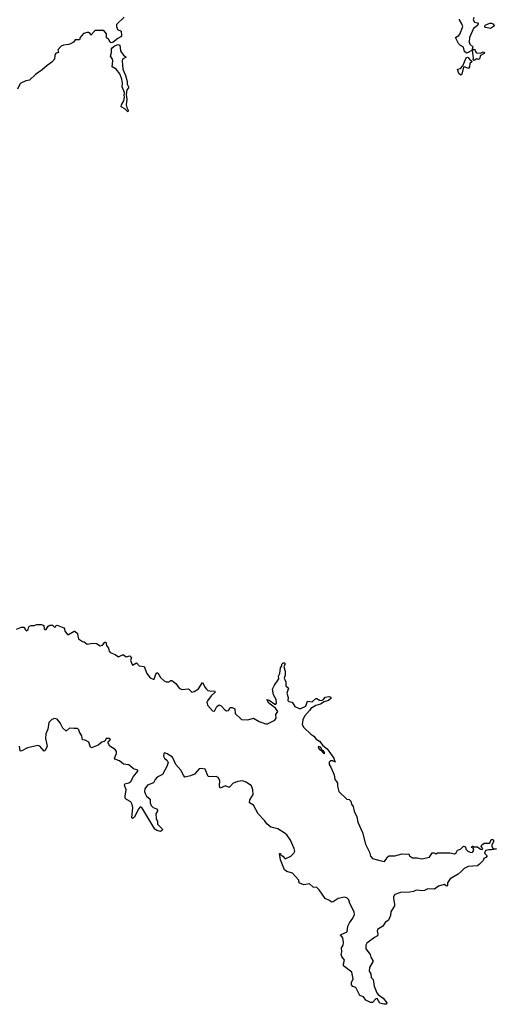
# Model space of a CAD drawing. Extents: x 2219101 to 2444320, y 201258 to 358766.
# Tile 245 of 256: x 2365580 to 2370707, y 219340 to 229918. Entities that reach past the tile are written whole.
import ezdxf

# ---------------------------------------------------------------- set-up
doc = ezdxf.new("R2010")
doc.units = 0

msp = doc.modelspace()

# ---------------------------------------------------------------- linework, layer by layer
at = {"layer": '0CON10XD'}
for points in [[(2366705, 229944), (2366621, 229865), (2366621, 229845), (2366633, 229813), (2366672, 229795), (2366676, 229745), (2366667, 229733), (2366635, 229715), (2366585, 229675), (2366565, 229671), (2366555, 229675), (2366535, 229709), (2366514, 229724), (2366514, 229765), (2366485, 229802), (2366395, 229802), (2366384, 229796), (2366345, 229750), (2366338, 229768), (2366322, 229782), (2366305, 229782), (2366265, 229769), (2366232, 229725), (2366225, 229700), (2366178, 229702), (2366160, 229675), (2366125, 229658), (2366105, 229650), (2366050, 229645), (2366027, 229633), (2365990, 229595)], [(2370465, 229942), (2370458, 229915), (2370472, 229892), (2370504, 229884), (2370513, 229875), (2370504, 229855), (2370462, 229825), (2370418, 229725), (2370413, 229677), (2370420, 229655), (2370453, 229625), (2370442, 229588), (2370405, 229564), (2370385, 229560), (2370366, 229576), (2370352, 229622), (2370320, 229640), (2370301, 229661), (2370268, 229725), (2370303, 229747), (2370315, 229761), (2370344, 229835), (2370346, 229846), (2370336, 229875), (2370309, 229915), (2370311, 229925)], [(2370645, 229823), (2370590, 229835), (2370582, 229845), (2370585, 229860), (2370638, 229882), (2370655, 229882), (2370670, 229875), (2370687, 229853), (2370645, 229823)], [(2366745, 228928), (2366711, 228961), (2366672, 228982), (2366675, 229003), (2366700, 229045), (2366708, 229085), (2366703, 229107), (2366706, 229135), (2366681, 229195), (2366685, 229235), (2366680, 229280), (2366659, 229335), (2366619, 229385), (2366575, 229410), (2366583, 229475), (2366577, 229495), (2366556, 229525), (2366569, 229565), (2366569, 229605), (2366574, 229615), (2366596, 229635), (2366635, 229650), (2366658, 229645), (2366666, 229585), (2366674, 229565), (2366697, 229537), (2366727, 229515), (2366686, 229494), (2366681, 229475), (2366688, 229385), (2366718, 229318), (2366737, 229255), (2366737, 229225), (2366751, 229195), (2366751, 229185), (2366733, 229165), (2366726, 229115), (2366732, 229065), (2366727, 229005), (2366733, 228973), (2366748, 228945), (2366745, 228928)], [(2365990, 229595), (2365998, 229565), (2365975, 229560), (2365965, 229550), (2365958, 229535), (2365953, 229495), (2365925, 229460), (2365875, 229427), (2365822, 229378), (2365751, 229329), (2365685, 229269), (2365645, 229262), (2365593, 229237), (2365580, 229225), (2365555, 229170)], [(2370465, 229480), (2370458, 229485), (2370461, 229505), (2370450, 229590), (2370465, 229600), (2370475, 229597), (2370481, 229575), (2370495, 229562), (2370535, 229560), (2370565, 229572), (2370580, 229565), (2370576, 229555), (2370537, 229533), (2370524, 229496), (2370515, 229492), (2370494, 229496), (2370475, 229484), (2370465, 229480)], [(2370325, 229321), (2370305, 229339), (2370290, 229385), (2370320, 229395), (2370348, 229422), (2370383, 229507), (2370395, 229514), (2370405, 229512), (2370425, 229482), (2370440, 229475), (2370442, 229465), (2370423, 229447), (2370418, 229412), (2370406, 229394), (2370365, 229412), (2370352, 229408), (2370337, 229333), (2370325, 229321)], [(2365545, 223370), (2365600, 223390), (2365623, 223393), (2365642, 223362), (2365655, 223353), (2365670, 223365), (2365678, 223395), (2365685, 223402), (2365705, 223410), (2365735, 223408), (2365765, 223421), (2365815, 223421), (2365839, 223409), (2365844, 223374), (2365855, 223367), (2365865, 223368), (2365887, 223403), (2365905, 223413), (2365932, 223412), (2365955, 223393), (2365966, 223394), (2365972, 223408), (2365985, 223412), (2366056, 223386), (2366063, 223375), (2366065, 223350), (2366095, 223312), (2366105, 223312), (2366165, 223350), (2366175, 223350), (2366202, 223322), (2366204, 223295), (2366214, 223265), (2366255, 223237), (2366275, 223233), (2366305, 223210), (2366365, 223219), (2366405, 223216), (2366445, 223190), (2366472, 223198), (2366495, 223230), (2366505, 223232), (2366514, 223195), (2366536, 223166), (2366543, 223135), (2366555, 223120), (2366607, 223097), (2366642, 223072), (2366685, 223094), (2366695, 223093), (2366725, 223072), (2366765, 223083), (2366782, 223065), (2366772, 223035), (2366792, 222982), (2366835, 223007), (2366866, 222976), (2366918, 222968), (2366947, 222895), (2366985, 222848), (2367015, 222832), (2367025, 222832), (2367044, 222885), (2367055, 222900), (2367065, 222902), (2367095, 222851), (2367134, 222814), (2367156, 222806), (2367185, 222804), (2367205, 222820), (2367215, 222820), (2367260, 222785), (2367297, 222735), (2367325, 222722), (2367395, 222729), (2367432, 222695), (2367455, 222699), (2367505, 222730), (2367545, 222798), (2367574, 222744), (2367588, 222725), (2367605, 222713), (2367645, 222703), (2367675, 222708), (2367682, 222695), (2367641, 222655), (2367600, 222600), (2367594, 222585), (2367600, 222555), (2367655, 222492), (2367675, 222490), (2367701, 222539), (2367725, 222557), (2367748, 222548), (2367785, 222502), (2367805, 222492), (2367825, 222498), (2367845, 222527), (2367865, 222528), (2367893, 222515), (2367899, 222465), (2367965, 222401), (2368035, 222396), (2368095, 222414), (2368155, 222380), (2368225, 222352), (2368245, 222352), (2368326, 222394), (2368337, 222415), (2368336, 222454), (2368356, 222484), (2368332, 222522), (2368261, 222575), (2368240, 222615), (2368265, 222608), (2368324, 222564), (2368335, 222564), (2368344, 222575), (2368338, 222615), (2368309, 222665), (2368298, 222725), (2368320, 222770), (2368368, 222835), (2368362, 222865), (2368378, 222895), (2368384, 222956), (2368400, 222975), (2368400, 222995), (2368413, 223007), (2368425, 223008), (2368437, 222995), (2368422, 222968), (2368436, 222915), (2368436, 222875), (2368426, 222845), (2368442, 222805), (2368443, 222763), (2368471, 222735), (2368454, 222684), (2368466, 222635), (2368464, 222604), (2368474, 222594), (2368509, 222585), (2368541, 222541), (2368585, 222519), (2368605, 222517), (2368657, 222543), (2368675, 222597), (2368725, 222589), (2368765, 222624), (2368775, 222626), (2368805, 222606), (2368825, 222603), (2368846, 222614), (2368865, 222640), (2368905, 222648), (2368928, 222638), (2368928, 222625), (2368902, 222605), (2368855, 222591), (2368815, 222563), (2368765, 222550), (2368711, 222519), (2368697, 222495), (2368644, 222436), (2368624, 222395), (2368618, 222345), (2368635, 222315), (2368712, 222242), (2368745, 222220), (2368770, 222190), (2368806, 222166), (2368841, 222121), (2368886, 222086), (2368960, 221985), (2368970, 221950), (2368978, 221942), (2368947, 221957), (2368923, 221957), (2368908, 221942), (2368908, 221915), (2368927, 221887), (2368962, 221805), (2368968, 221755), (2368988, 221735), (2368998, 221715), (2368998, 221685), (2369013, 221625), (2369100, 221545), (2369125, 221540), (2369141, 221521), (2369150, 221490), (2369166, 221465), (2369176, 221415), (2369206, 221354), (2369216, 221296), (2369268, 221185), (2369301, 221061), (2369342, 220975), (2369355, 220931), (2369375, 220908), (2369455, 220886), (2369505, 220876), (2369522, 220898), (2369535, 220923), (2369555, 220934), (2369614, 220936), (2369695, 220956), (2369745, 220952), (2369767, 220957), (2369772, 220935), (2369805, 220913), (2369854, 220914), (2369905, 220903), (2369989, 220921), (2370015, 220966), (2370036, 220966), (2370055, 220958), (2370075, 220968), (2370205, 220969), (2370255, 220958), (2370273, 220967), (2370290, 220995), (2370320, 221005), (2370355, 221038), (2370375, 221030), (2370380, 221005), (2370400, 220985), (2370424, 220974), (2370445, 220972), (2370455, 220978), (2370463, 220995), (2370458, 221018), (2370440, 221025), (2370445, 221040), (2370455, 221040), (2370465, 221030), (2370505, 221032), (2370535, 221008), (2370555, 221002), (2370560, 221015), (2370542, 221035), (2370550, 221055), (2370575, 221070), (2370635, 221070), (2370651, 221109), (2370672, 221112), (2370678, 221105), (2370677, 221085), (2370658, 221052), (2370658, 221035), (2370672, 221012), (2370705, 221010), (2370707, 221005), (2370655, 220998), (2370625, 221000), (2370589, 220991), (2370580, 220965), (2370609, 220935), (2370595, 220916), (2370574, 220906), (2370565, 220884), (2370525, 220844), (2370505, 220829), (2370405, 220821), (2370360, 220800), (2370327, 220765), (2370295, 220737), (2370211, 220689), (2370180, 220645), (2370180, 220615), (2370175, 220611), (2370145, 220627), (2370085, 220608), (2370042, 220578), (2369969, 220581), (2369935, 220562), (2369915, 220560), (2369845, 220565), (2369817, 220553), (2369775, 220545), (2369675, 220542), (2369615, 220521), (2369601, 220495), (2369599, 220475), (2369613, 220415), (2369611, 220399), (2369572, 220335), (2369568, 220295), (2369547, 220243), (2369512, 220218), (2369485, 220179), (2369430, 220145), (2369424, 220125), (2369433, 220095), (2369430, 220075), (2369395, 220057), (2369315, 219997), (2369304, 219975), (2369303, 219935), (2369351, 219875), (2369358, 219845), (2369382, 219805), (2369344, 219736)], [(2369344, 219736), (2369338, 219695), (2369356, 219666), (2369359, 219629), (2369383, 219605), (2369394, 219535), (2369420, 219465), (2369436, 219446), (2369491, 219405), (2369528, 219355), (2369525, 219342), (2369495, 219340), (2369454, 219354), (2369425, 219402), (2369412, 219398), (2369375, 219360), (2369355, 219358), (2369303, 219383), (2369279, 219419), (2369237, 219435), (2369195, 219520), (2369165, 219530), (2369148, 219548), (2369150, 219575), (2369166, 219614), (2369153, 219685), (2369064, 219755), (2369062, 219775), (2369074, 219815), (2369044, 219855), (2369039, 219875), (2369045, 219905), (2369042, 219945), (2369060, 219975), (2369064, 220005), (2369055, 220055), (2369030, 220085), (2369102, 220118), (2369111, 220179), (2369128, 220215), (2369165, 220265), (2369182, 220305), (2369179, 220335), (2369132, 220422), (2369121, 220461), (2369098, 220485), (2369075, 220492), (2369005, 220477), (2368950, 220440), (2368935, 220439), (2368913, 220455), (2368866, 220476), (2368800, 220570), (2368775, 220594), (2368735, 220600), (2368696, 220636), (2368635, 220624), (2368595, 220640), (2368582, 220655), (2368584, 220675), (2368515, 220749), (2368455, 220767), (2368428, 220785), (2368385, 220892), (2368375, 220960), (2368385, 220960), (2368390, 220945), (2368412, 220932), (2368435, 220902), (2368495, 220931), (2368528, 220962), (2368538, 220985), (2368532, 221015), (2368492, 221105), (2368455, 221159), (2368423, 221183), (2368355, 221224), (2368282, 221242), (2368238, 221278), (2368213, 221315), (2368145, 221386), (2368095, 221479), (2368052, 221505), (2368054, 221536), (2368090, 221595), (2368087, 221645), (2368075, 221687), (2368015, 221728), (2367975, 221740), (2367925, 221735), (2367875, 221716), (2367835, 221674), (2367825, 221672), (2367795, 221688), (2367735, 221663), (2367730, 221685), (2367732, 221745), (2367716, 221776), (2367695, 221786), (2367623, 221783), (2367608, 221788), (2367575, 221865), (2367535, 221875), (2367511, 221869), (2367459, 221811), (2367417, 221793), (2367355, 221779), (2367341, 221801), (2367315, 221855), (2367259, 221915), (2367222, 221995), (2367165, 222032), (2367138, 222042), (2367130, 222035), (2367128, 222005), (2367138, 221985), (2367168, 221958), (2367178, 221938), (2367164, 221895), (2367115, 221810), (2367058, 221782), (2367036, 221755), (2367020, 221720), (2366955, 221694), (2366926, 221655), (2366922, 221625), (2366928, 221605), (2366945, 221576), (2366984, 221545), (2366982, 221505), (2366995, 221476), (2367015, 221453), (2367050, 221440), (2367064, 221425), (2367064, 221415), (2367043, 221385), (2367048, 221335), (2367064, 221304), (2367064, 221274), (2367113, 221225), (2367117, 221215), (2367105, 221202), (2367095, 221198), (2367055, 221208), (2367035, 221222), (2366895, 221456), (2366875, 221460), (2366856, 221434), (2366815, 221351), (2366795, 221337), (2366787, 221345), (2366796, 221455), (2366791, 221485), (2366776, 221516), (2366730, 221540), (2366716, 221555), (2366714, 221575), (2366726, 221645), (2366706, 221695), (2366711, 221709), (2366755, 221719), (2366777, 221733), (2366805, 221789), (2366850, 221845), (2366850, 221855), (2366805, 221871), (2366755, 221913), (2366695, 221919), (2366655, 221954), (2366602, 221975), (2366600, 221985), (2366622, 222035), (2366622, 222055), (2366607, 222077), (2366548, 222115), (2366530, 222145), (2366530, 222155), (2366558, 222185), (2366547, 222197), (2366510, 222195), (2366498, 222172), (2366487, 222163), (2366462, 222158), (2366426, 222124), (2366354, 222094), (2366342, 222102), (2366323, 222155), (2366285, 222178), (2366255, 222180), (2366249, 222225), (2366222, 222265), (2366215, 222290), (2366202, 222302), (2366164, 222304), (2366115, 222306), (2366085, 222278), (2366075, 222277), (2366045, 222306), (2366017, 222365), (2365985, 222402), (2365955, 222412), (2365925, 222400), (2365892, 222368), (2365883, 222295), (2365862, 222245), (2365859, 222195), (2365875, 222115), (2365855, 222067), (2365845, 222058), (2365797, 222115), (2365775, 222121), (2365663, 222097), (2365595, 222058), (2365584, 222064), (2365578, 222115)], [(2368855, 222030), (2368860, 222035), (2368858, 222045), (2368845, 222068), (2368832, 222072), (2368815, 222102), (2368795, 222110), (2368790, 222105), (2368802, 222082), (2368820, 222070), (2368855, 222030)]]:
    msp.add_lwpolyline(points, dxfattribs=at)

doc.saveas('drawing.dxf')
